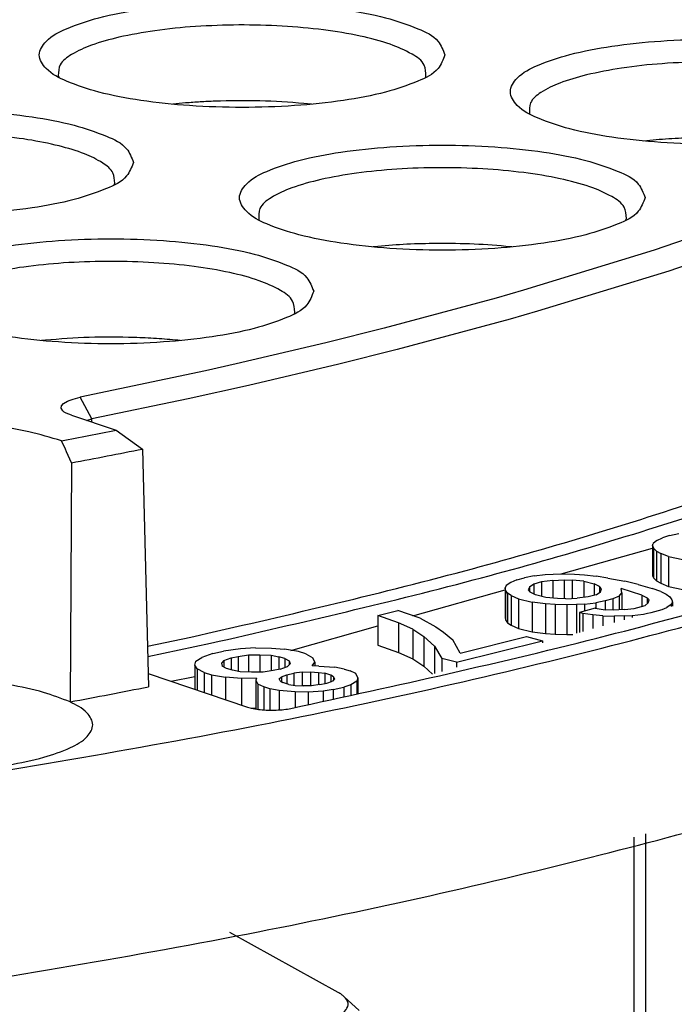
# Model space of a CAD drawing. Header units: inches. Extents: x -399 to 442, y -299 to 295.
# Tile 48 of 138: x -91.43 to -82.91, y 173.44 to 186.25. Entities that reach past the tile are written whole.
import ezdxf

# ---------------------------------------------------------------- set-up
doc = ezdxf.new("R2010")
doc.units = ezdxf.units.IN

# ---------------------------------------------------------------- blocks, each defined once
blk = doc.blocks.new('N2390-20301_2__110', base_point=(-130.625, 216.857))
at = {"color": 7, "linetype": 'Continuous'}
for p, q in [((-113.664, 231.905), (-113.654, 231.878)), ((-107.683, 231.879), (-107.678, 231.892)), ((-111.588, 231.459), (-111.798, 231.439)), ((-109.542, 231.439), (-109.664, 231.451)), ((-105.995, 231.286), (-105.992, 231.28)), ((-104.036, 230.85), (-104.132, 230.84)), ((-112.75, 230.13), (-112.743, 230.153)), ((-101.995, 229.746), (-103.967, 229.063)), ((-104.426, 229.557), (-104.418, 229.58)), ((-101.745, 229.41), (-103.729, 228.724)), ((-108.459, 229.125), (-108.539, 229.117)), ((-106.282, 229.117), (-106.306, 229.12)), ((-103.967, 229.063), (-106.093, 228.412)), ((-103.729, 228.724), (-105.866, 228.07)), ((-106.093, 228.412), (-106.535, 228.286)), ((-106.535, 228.286), (-108.361, 227.795)), ((-109.818, 228.034), (-109.811, 228.057)), ((-106.311, 227.943), (-108.147, 227.449)), ((-105.866, 228.07), (-106.311, 227.943)), ((-108.361, 227.795), (-109.307, 227.558)), ((-113.87, 227.6), (-113.932, 227.594)), ((-111.676, 227.594), (-111.716, 227.598)), ((-109.307, 227.558), (-110.767, 227.214)), ((-108.147, 227.449), (-109.098, 227.211)), ((-110.767, 227.214), (-111.264, 227.103)), ((-109.098, 227.211), (-110.565, 226.865)), ((-111.264, 227.103), (-113.302, 226.671)), ((-110.565, 226.865), (-111.549, 226.647)), ((-113.466, 226.627), (-113.416, 226.643)), ((-113.416, 226.643), (-113.302, 226.671)), ((-111.549, 226.647), (-113.115, 226.319)), ((-113.613, 226.492), (-113.608, 226.533)), ((-113.586, 226.452), (-113.613, 226.492)), ((-113.608, 226.533), (-113.573, 226.573)), ((-113.573, 226.573), (-113.508, 226.61)), ((-113.508, 226.61), (-113.466, 226.627)), ((-113.562, 226.432), (-113.586, 226.452)), ((-113.53, 226.414), (-113.562, 226.432)), ((-113.446, 226.379), (-113.53, 226.414)), ((-113.446, 226.379), (-112.718, 226.134)), ((-113.2, 226.296), (-113.186, 226.301)), ((-113.186, 226.301), (-113.115, 226.319)), ((-112.718, 226.134), (-112.29, 225.83)), ((-113.545, 225.83), (-113.609, 225.963)), ((-113.525, 225.785), (-113.545, 225.83)), ((-113.446, 225.606), (-113.525, 225.785)), ((-112.29, 225.83), (-112.192, 221.962)), ((-113.446, 225.606), (-113.469, 221.716)), ((-103.714, 224.424), (-103.831, 224.386)), ((-103.714, 224.424), (-103.567, 224.456)), ((-103.992, 224.258), (-103.98, 224.293)), ((-103.992, 224.258), (-103.992, 223.775)), ((-103.992, 224.258), (-103.975, 224.217)), ((-103.92, 224.343), (-103.98, 224.293)), ((-103.92, 224.343), (-103.831, 224.386)), ((-105.481, 223.797), (-103.992, 224.218)), ((-103.975, 224.217), (-103.929, 224.17)), ((-103.975, 224.217), (-103.975, 223.734)), ((-103.929, 224.17), (-103.86, 224.13)), ((-103.929, 224.17), (-103.929, 223.687)), ((-103.86, 224.13), (-103.86, 223.647)), ((-103.732, 224.079), (-103.86, 224.13)), ((-103.732, 224.079), (-103.499, 224.03)), ((-103.732, 224.079), (-103.732, 223.596)), ((-105.92, 223.765), (-106.074, 223.736)), ((-105.92, 223.765), (-105.738, 223.787)), ((-105.738, 223.787), (-105.607, 223.796)), ((-105.607, 223.796), (-105.448, 223.798)), ((-105.448, 223.798), (-105.261, 223.793)), ((-105.261, 223.793), (-105.1, 223.781)), ((-105.1, 223.781), (-104.911, 223.763)), ((-104.72, 223.731), (-104.911, 223.763)), ((-103.992, 223.775), (-103.975, 223.734)), ((-106.371, 223.608), (-106.392, 223.574)), ((-106.3, 223.657), (-106.371, 223.608)), ((-106.201, 223.7), (-106.3, 223.657)), ((-106.201, 223.7), (-106.074, 223.736)), ((-105.924, 223.634), (-105.995, 223.585)), ((-105.798, 223.67), (-105.924, 223.634)), ((-105.924, 223.634), (-105.924, 223.472)), ((-105.616, 223.693), (-105.798, 223.67)), ((-105.798, 223.67), (-105.798, 223.433)), ((-105.616, 223.693), (-105.432, 223.702)), ((-105.616, 223.693), (-105.616, 223.406)), ((-105.432, 223.702), (-105.432, 223.394)), ((-105.432, 223.702), (-105.298, 223.696)), ((-105.298, 223.696), (-105.298, 223.398)), ((-105.109, 223.678), (-105.298, 223.696)), ((-105.109, 223.678), (-104.943, 223.639)), ((-105.109, 223.678), (-105.109, 223.416)), ((-104.855, 223.592), (-104.943, 223.639)), ((-104.943, 223.639), (-104.943, 223.452)), ((-104.72, 223.731), (-104.445, 223.679)), ((-104.224, 223.626), (-104.445, 223.679)), ((-104.224, 223.626), (-104, 223.56)), ((-103.975, 223.734), (-103.929, 223.687)), ((-103.929, 223.687), (-103.86, 223.647)), ((-103.86, 223.647), (-103.732, 223.596)), ((-107.892, 223.116), (-106.392, 223.54)), ((-106.392, 223.574), (-106.392, 223.091)), ((-106.385, 223.533), (-106.392, 223.574)), ((-106.385, 223.533), (-106.385, 223.05)), ((-106.35, 223.485), (-106.385, 223.533)), ((-106.35, 223.485), (-106.35, 223.002)), ((-106.29, 223.445), (-106.35, 223.485)), ((-106.29, 223.445), (-106.29, 222.962)), ((-106.29, 223.445), (-106.174, 223.391)), ((-105.995, 223.585), (-106.014, 223.537)), ((-106.014, 223.537), (-105.981, 223.503)), ((-105.995, 223.585), (-105.995, 223.518)), ((-105.894, 223.456), (-105.981, 223.503)), ((-105.728, 223.417), (-105.894, 223.456)), ((-104.912, 223.46), (-105.039, 223.425)), ((-104.912, 223.46), (-104.841, 223.509)), ((-104.823, 223.558), (-104.855, 223.592)), ((-104.855, 223.592), (-104.855, 223.5)), ((-104.841, 223.509), (-104.823, 223.558)), ((-104.537, 223.437), (-104.636, 223.395)), ((-104.537, 223.437), (-104.493, 223.493)), ((-104.537, 223.437), (-104.537, 223.214)), ((-104.493, 223.493), (-104.505, 223.561)), ((-104.168, 223.455), (-104.505, 223.561)), ((-104.493, 223.493), (-104.493, 223.216)), ((-104.168, 223.455), (-104.08, 223.408)), ((-104.168, 223.455), (-104.168, 223.268)), ((-103.86, 223.514), (-104, 223.56)), ((-103.86, 223.514), (-103.772, 223.467)), ((-103.772, 223.467), (-103.712, 223.426)), ((-103.732, 223.596), (-103.499, 223.547)), ((-106.174, 223.391), (-106.174, 222.908)), ((-106.174, 223.391), (-105.953, 223.338)), ((-105.736, 223.314), (-105.953, 223.338)), ((-105.953, 223.338), (-105.953, 222.856)), ((-105.575, 223.302), (-105.736, 223.314)), ((-105.736, 223.314), (-105.736, 222.831)), ((-105.539, 223.398), (-105.728, 223.417)), ((-105.388, 223.297), (-105.575, 223.302)), ((-105.575, 223.302), (-105.575, 222.819)), ((-105.405, 223.393), (-105.539, 223.398)), ((-105.405, 223.393), (-105.221, 223.402)), ((-105.229, 223.299), (-105.388, 223.297)), ((-105.388, 223.297), (-105.388, 222.814)), ((-105.098, 223.307), (-105.229, 223.299)), ((-105.229, 223.299), (-105.229, 222.832)), ((-105.039, 223.425), (-105.221, 223.402)), ((-105.098, 223.307), (-104.916, 223.33)), ((-105.098, 223.307), (-105.098, 223.192)), ((-104.762, 223.359), (-104.916, 223.33)), ((-104.916, 223.33), (-104.916, 223.239)), ((-104.636, 223.395), (-104.762, 223.359)), ((-104.762, 223.359), (-104.762, 223.215)), ((-104.636, 223.395), (-104.636, 223.21)), ((-104.289, 223.234), (-104.112, 223.284)), ((-104.066, 223.326), (-104.112, 223.284)), ((-104.048, 223.374), (-104.08, 223.408)), ((-104.08, 223.408), (-104.08, 223.313)), ((-104.066, 223.326), (-104.048, 223.374)), ((-103.691, 223.303), (-103.762, 223.254)), ((-103.712, 223.426), (-103.677, 223.378)), ((-103.67, 223.337), (-103.691, 223.303)), ((-103.691, 223.303), (-103.691, 223.267)), ((-103.677, 223.378), (-103.67, 223.337)), ((-103.67, 223.337), (-103.67, 223.272)), ((-108.462, 223.12), (-108.138, 223.201)), ((-108.124, 223.002), (-108.462, 223.12)), ((-108.462, 223.12), (-108.462, 222.637)), ((-107.775, 223.076), (-108.138, 223.201)), ((-104.927, 223.24), (-105.181, 223.169)), ((-105.181, 223.169), (-105.181, 222.846)), ((-105.125, 223.156), (-105.181, 223.169)), ((-105.125, 223.156), (-105.125, 222.861)), ((-104.962, 223.13), (-105.125, 223.156)), ((-104.8, 223.118), (-104.962, 223.13)), ((-104.962, 223.13), (-104.962, 222.908)), ((-104.927, 223.24), (-104.764, 223.215)), ((-104.8, 223.118), (-104.8, 222.953)), ((-104.8, 223.118), (-104.614, 223.113)), ((-104.63, 223.209), (-104.764, 223.215)), ((-104.446, 223.218), (-104.63, 223.209)), ((-104.455, 223.115), (-104.323, 223.124)), ((-104.446, 223.218), (-104.289, 223.234)), ((-104.323, 223.124), (-104.142, 223.146)), ((-104.323, 223.124), (-104.323, 223.088)), ((-104.142, 223.146), (-104.077, 223.158)), ((-104.142, 223.146), (-104.142, 223.139)), ((-104.077, 223.158), (-104.013, 223.168)), ((-104.013, 223.168), (-103.835, 223.219)), ((-103.835, 223.219), (-103.8, 223.236)), ((-103.8, 223.236), (-103.762, 223.254)), ((-103.762, 223.254), (-103.762, 223.246)), ((-107.892, 222.898), (-108.124, 223.002)), ((-108.124, 223.002), (-108.124, 222.519)), ((-107.775, 223.076), (-107.519, 222.938)), ((-106.392, 223.091), (-106.385, 223.05)), ((-106.385, 223.05), (-106.35, 223.002)), ((-106.35, 223.002), (-106.29, 222.962)), ((-106.29, 222.962), (-106.174, 222.908)), ((-104.455, 223.115), (-104.614, 223.113)), ((-104.614, 223.113), (-104.614, 223.006)), ((-104.455, 223.115), (-104.455, 223.051)), ((-109.879, 222.555), (-108.462, 222.955)), ((-107.892, 222.898), (-107.714, 222.781)), ((-107.892, 222.898), (-107.892, 222.415)), ((-107.519, 222.938), (-107.392, 222.848)), ((-107.392, 222.848), (-107.241, 222.724)), ((-106.174, 222.908), (-105.953, 222.856)), ((-105.953, 222.856), (-105.736, 222.831)), ((-105.736, 222.831), (-105.575, 222.819)), ((-105.575, 222.819), (-105.388, 222.814)), ((-105.388, 222.814), (-105.289, 222.815)), ((-112.209, 222.621), (-111.504, 222.769)), ((-112.204, 222.454), (-111.182, 222.67)), ((-108.462, 222.637), (-108.124, 222.519)), ((-107.714, 222.781), (-107.714, 222.298)), ((-107.714, 222.781), (-107.539, 222.622)), ((-107.122, 222.51), (-107.241, 222.724)), ((-107.184, 222.36), (-105.783, 222.711)), ((-107.122, 222.51), (-106.044, 222.78)), ((-106.044, 222.78), (-105.783, 222.711)), ((-105.783, 222.711), (-105.783, 222.676)), ((-111.145, 222.506), (-111.323, 222.44)), ((-111.145, 222.506), (-110.975, 222.544)), ((-110.698, 222.58), (-110.975, 222.544)), ((-110.734, 222.456), (-110.567, 222.481)), ((-110.454, 222.596), (-110.698, 222.58)), ((-110.567, 222.481), (-110.38, 222.484)), ((-110.567, 222.481), (-110.567, 222.201)), ((-110.454, 222.596), (-110.19, 222.591)), ((-110.38, 222.484), (-110.38, 222.2)), ((-110.38, 222.484), (-110.197, 222.474)), ((-110.19, 222.591), (-109.982, 222.573)), ((-109.754, 222.534), (-109.982, 222.573)), ((-109.632, 222.497), (-109.754, 222.534)), ((-109.632, 222.497), (-109.517, 222.433)), ((-108.124, 222.519), (-107.892, 222.415)), ((-107.539, 222.622), (-107.419, 222.422)), ((-107.539, 222.622), (-107.539, 222.18)), ((-111.44, 222.312), (-111.42, 222.38)), ((-111.42, 222.38), (-111.323, 222.44)), ((-110.965, 222.392), (-111.005, 222.345)), ((-111.005, 222.345), (-110.992, 222.296)), ((-110.965, 222.392), (-110.847, 222.431)), ((-110.965, 222.392), (-110.965, 222.282)), ((-110.847, 222.431), (-110.734, 222.456)), ((-110.847, 222.431), (-110.847, 222.238)), ((-110.734, 222.456), (-110.734, 222.214)), ((-110.197, 222.474), (-110.071, 222.451)), ((-110.197, 222.474), (-110.197, 222.22)), ((-109.973, 222.421), (-110.071, 222.451)), ((-110.071, 222.451), (-110.071, 222.246)), ((-109.973, 222.421), (-109.973, 222.276)), ((-109.973, 222.421), (-109.903, 222.385)), ((-109.89, 222.337), (-109.931, 222.29)), ((-109.903, 222.385), (-109.903, 222.322)), ((-109.903, 222.385), (-109.89, 222.337)), ((-109.528, 222.303), (-109.484, 222.364)), ((-109.484, 222.364), (-109.517, 222.433)), ((-109.484, 222.364), (-109.484, 222.302)), ((-107.892, 222.415), (-107.714, 222.298)), ((-107.184, 222.36), (-107.419, 222.422)), ((-107.419, 222.422), (-107.419, 222.213)), ((-107.184, 222.36), (-107.184, 222.28)), ((-112.197, 222.177), (-110.583, 221.632)), ((-111.44, 222.312), (-111.44, 221.921)), ((-111.403, 222.256), (-111.44, 222.312)), ((-111.288, 222.192), (-111.403, 222.256)), ((-111.403, 222.256), (-111.403, 221.909)), ((-111.288, 222.192), (-111.166, 222.155)), ((-111.288, 222.192), (-111.288, 221.87)), ((-111.166, 222.155), (-111.166, 221.829)), ((-111.166, 222.155), (-110.938, 222.116)), ((-110.923, 222.261), (-110.992, 222.296)), ((-110.825, 222.231), (-110.923, 222.261)), ((-110.699, 222.208), (-110.825, 222.231)), ((-110.515, 222.198), (-110.699, 222.208)), ((-110.328, 222.201), (-110.515, 222.198)), ((-110.162, 222.225), (-110.328, 222.201)), ((-110.048, 222.251), (-110.162, 222.225)), ((-110.048, 222.251), (-109.931, 222.29)), ((-110.031, 222.126), (-109.942, 222.159)), ((-109.942, 222.159), (-109.828, 222.184)), ((-109.942, 222.159), (-109.942, 222.01)), ((-109.69, 222.202), (-109.828, 222.184)), ((-109.828, 222.184), (-109.828, 221.988)), ((-109.69, 222.202), (-109.556, 222.207)), ((-109.69, 222.202), (-109.69, 221.976)), ((-109.556, 222.207), (-109.425, 222.197)), ((-109.556, 222.207), (-109.556, 221.979)), ((-109.422, 222.3), (-109.528, 222.303)), ((-109.425, 222.197), (-109.324, 222.182)), ((-109.425, 222.197), (-109.425, 221.994)), ((-109.422, 222.3), (-109.162, 222.282)), ((-109.324, 222.182), (-109.324, 222.015)), ((-109.226, 222.152), (-109.324, 222.182)), ((-109.011, 222.251), (-109.162, 222.282)), ((-109.011, 222.251), (-108.913, 222.222)), ((-108.819, 222.179), (-108.913, 222.222)), ((-108.786, 222.109), (-108.819, 222.179)), ((-107.714, 222.298), (-107.573, 222.17)), ((-111.824, 222.051), (-111.44, 222.132)), ((-110.677, 222.098), (-110.938, 222.116)), ((-110.938, 222.116), (-110.938, 221.752)), ((-110.437, 222.1), (-110.677, 222.098)), ((-110.677, 222.098), (-110.677, 221.664)), ((-110.437, 222.1), (-110.445, 222.072)), ((-110.445, 222.072), (-110.445, 221.603)), ((-110.445, 222.072), (-110.412, 222.003)), ((-110.318, 221.96), (-110.412, 222.003)), ((-110.412, 222.003), (-110.412, 221.598)), ((-110.067, 222.093), (-110.031, 222.126)), ((-110.05, 222.058), (-110.067, 222.093)), ((-110.05, 222.058), (-110.005, 222.03)), ((-110.031, 222.126), (-110.031, 222.046)), ((-109.907, 222), (-110.005, 222.03)), ((-109.907, 222), (-109.806, 221.984)), ((-109.403, 221.997), (-109.541, 221.979)), ((-109.403, 221.997), (-109.289, 222.023)), ((-109.289, 222.023), (-109.2, 222.055)), ((-109.181, 222.124), (-109.226, 222.152)), ((-109.226, 222.152), (-109.226, 222.046)), ((-109.164, 222.089), (-109.2, 222.055)), ((-109.181, 222.124), (-109.164, 222.089)), ((-109.181, 222.124), (-109.181, 222.074)), ((-108.802, 222.055), (-108.899, 221.994)), ((-108.786, 222.109), (-108.802, 222.055)), ((-108.802, 222.055), (-108.802, 221.836)), ((-108.786, 222.109), (-108.786, 221.84)), ((-110.22, 221.93), (-110.318, 221.96)), ((-110.318, 221.96), (-110.318, 221.588)), ((-110.22, 221.93), (-110.22, 221.584)), ((-110.069, 221.9), (-110.22, 221.93)), ((-109.809, 221.881), (-110.069, 221.9)), ((-110.069, 221.9), (-110.069, 221.588)), ((-109.597, 221.877), (-109.809, 221.881)), ((-109.809, 221.881), (-109.809, 221.624)), ((-109.806, 221.984), (-109.675, 221.975)), ((-109.541, 221.979), (-109.675, 221.975)), ((-109.353, 221.893), (-109.597, 221.877)), ((-109.597, 221.877), (-109.597, 221.668)), ((-109.187, 221.917), (-109.353, 221.893)), ((-109.353, 221.893), (-109.353, 221.72)), ((-109.187, 221.917), (-109.016, 221.955)), ((-109.187, 221.917), (-109.187, 221.755)), ((-108.899, 221.994), (-109.016, 221.955)), ((-109.016, 221.955), (-109.016, 221.791)), ((-108.899, 221.994), (-108.899, 221.816)), ((-110.525, 221.616), (-110.445, 221.617))]:
    blk.add_line(p, q, dxfattribs=at)
at = {"color": 1, "linetype": 'Continuous'}
for p, q in [((-113.115, 226.319), (-113.302, 226.671)), ((-113.113, 226.267), (-113.115, 226.319))]:
    blk.add_line(p, q, dxfattribs=at)
at = {"color": 7, "linetype": 'Continuous'}
for points, knots in [([(-107.369, 232.241), (-107.4, 232.32), (-107.479, 232.523), (-107.867, 232.699), (-108.374, 232.87), (-109.053, 232.995), (-109.832, 233.077), (-110.669, 233.104), (-111.506, 233.077), (-112.286, 232.995), (-112.959, 232.87), (-113.481, 232.699), (-113.835, 232.523), (-114.021, 232.241), (-113.835, 231.958), (-113.481, 231.783), (-112.959, 231.611), (-112.286, 231.486), (-111.506, 231.405), (-110.669, 231.377), (-109.832, 231.405), (-109.053, 231.486), (-108.374, 231.611), (-107.867, 231.783), (-107.479, 231.958), (-107.4, 232.162), (-107.369, 232.241)], [0, 0, 0, 0, 0.248013, 0.63675, 1.190211, 1.887011, 2.687469, 3.542067, 4.396665, 5.197123, 5.893923, 6.447384, 6.83612, 7.084134, 7.332147, 7.720883, 8.274345, 8.971144, 9.771602, 10.626201, 11.480799, 12.281257, 12.978057, 13.531518, 13.920254, 14.168267, 14.168267, 14.168267, 14.168267]), ([(-107.678, 231.892), (-107.68, 231.957), (-107.686, 232.114), (-107.944, 232.286), (-108.289, 232.436), (-108.779, 232.563), (-109.365, 232.658), (-110.027, 232.717), (-110.723, 232.735), (-111.416, 232.709), (-112.069, 232.649), (-112.481, 232.567), (-112.674, 232.529)], [0, 0, 0, 0, 0.186623, 0.451687, 0.839213, 1.345992, 1.951394, 2.625832, 3.334533, 4.040338, 4.706281, 5.2982, 5.2982, 5.2982, 5.2982]), ([(-112.674, 232.529), (-112.825, 232.49), (-113.093, 232.421), (-113.411, 232.276), (-113.646, 232.114), (-113.658, 231.967), (-113.664, 231.905)], [0, 0, 0, 0, 0.464768, 0.822186, 1.070923, 1.248194, 1.248194, 1.248194, 1.248194]), ([(-99.706, 231.642), (-99.737, 231.721), (-99.816, 231.925), (-100.204, 232.1), (-100.711, 232.272), (-101.39, 232.396), (-102.168, 232.478), (-103.006, 232.505), (-103.842, 232.478), (-104.623, 232.396), (-105.296, 232.272), (-105.818, 232.1), (-106.172, 231.925), (-106.358, 231.642), (-106.172, 231.359), (-105.818, 231.184), (-105.296, 231.012), (-104.623, 230.887), (-103.842, 230.806), (-103.006, 230.779), (-102.168, 230.806), (-101.39, 230.887), (-100.711, 231.012), (-100.204, 231.184), (-99.816, 231.359), (-99.737, 231.563), (-99.706, 231.642)], [0, 0, 0, 0, 0.248013, 0.63675, 1.190211, 1.887011, 2.687469, 3.542067, 4.396665, 5.197123, 5.893923, 6.447384, 6.83612, 7.084134, 7.332147, 7.720883, 8.274345, 8.971144, 9.771602, 10.626201, 11.480799, 12.281257, 12.978057, 13.531518, 13.920254, 14.168267, 14.168267, 14.168267, 14.168267]), ([(-100.012, 231.303), (-100.018, 231.368), (-100.033, 231.529), (-100.3, 231.697), (-100.656, 231.848), (-101.158, 231.972), (-101.755, 232.066), (-102.424, 232.121), (-103.126, 232.135), (-103.821, 232.106), (-104.471, 232.041), (-104.878, 231.956), (-105.069, 231.916)], [0, 0, 0, 0, 0.189383, 0.463123, 0.86143, 1.379306, 1.994908, 2.677596, 3.391681, 4.099268, 4.762907, 5.348294, 5.348294, 5.348294, 5.348294]), ([(-105.069, 231.916), (-105.216, 231.876), (-105.475, 231.806), (-105.779, 231.66), (-105.999, 231.491), (-105.996, 231.347), (-105.995, 231.286)], [0, 0, 0, 0, 0.452717, 0.796934, 1.034074, 1.208807, 1.208807, 1.208807, 1.208807]), ([(-111.112, 231.488), (-111.192, 231.484), (-111.351, 231.477), (-111.509, 231.465), (-111.588, 231.459)], [0, 0, 0, 0, 0.240667, 0.4770994, 0.4770994, 0.4770994, 0.4770994]), ([(-109.664, 231.451), (-109.903, 231.469), (-110.384, 231.504), (-110.868, 231.493), (-111.112, 231.488)], [0, 0, 0, 0, 0.716256, 1.448598, 1.448598, 1.448598, 1.448598]), ([(-112.437, 230.492), (-112.468, 230.571), (-112.547, 230.775), (-112.935, 230.95), (-113.442, 231.122), (-114.121, 231.247), (-114.9, 231.328), (-115.737, 231.356), (-116.573, 231.328), (-117.354, 231.247), (-118.027, 231.122), (-118.549, 230.95), (-118.903, 230.775), (-119.089, 230.492), (-118.903, 230.21), (-118.549, 230.034), (-118.027, 229.863), (-117.354, 229.738), (-116.573, 229.656), (-115.737, 229.629), (-114.9, 229.656), (-114.121, 229.738), (-113.442, 229.863), (-112.935, 230.034), (-112.547, 230.21), (-112.468, 230.413), (-112.437, 230.492)], [0, 0, 0, 0, 0.248013, 0.63675, 1.190211, 1.887011, 2.687469, 3.542067, 4.396665, 5.197123, 5.893923, 6.447384, 6.83612, 7.084134, 7.332147, 7.720883, 8.274345, 8.971144, 9.771602, 10.626201, 11.480799, 12.281257, 12.978057, 13.531518, 13.920254, 14.168267, 14.168267, 14.168267, 14.168267]), ([(-112.743, 230.153), (-112.746, 230.212), (-112.753, 230.351), (-112.966, 230.511), (-113.259, 230.651), (-113.673, 230.774), (-114.175, 230.872), (-114.75, 230.942), (-115.37, 230.979), (-116.007, 230.981), (-116.632, 230.952), (-117.038, 230.9), (-117.235, 230.875)], [0, 0, 0, 0, 0.169458, 0.401193, 0.732314, 1.163921, 1.683134, 2.269877, 2.899678, 3.545535, 4.179533, 4.77443, 4.77443, 4.77443, 4.77443]), ([(-102.349, 230.878), (-102.49, 230.885), (-102.774, 230.898), (-103.199, 230.898), (-103.621, 230.884), (-103.899, 230.861), (-104.036, 230.85)], [0, 0, 0, 0, 0.423604, 0.851633, 1.275958, 1.688544, 1.688544, 1.688544, 1.688544]), ([(-104.112, 229.919), (-104.143, 229.998), (-104.222, 230.202), (-104.61, 230.377), (-105.117, 230.549), (-105.796, 230.673), (-106.574, 230.755), (-107.412, 230.782), (-108.248, 230.755), (-109.029, 230.673), (-109.702, 230.549), (-110.224, 230.377), (-110.578, 230.202), (-110.764, 229.919), (-110.578, 229.636), (-110.224, 229.461), (-109.702, 229.289), (-109.029, 229.165), (-108.248, 229.083), (-107.412, 229.056), (-106.574, 229.083), (-105.796, 229.165), (-105.117, 229.289), (-104.61, 229.461), (-104.222, 229.636), (-104.143, 229.84), (-104.112, 229.919)], [0, 0, 0, 0, 0.248013, 0.63675, 1.190211, 1.887011, 2.687469, 3.542067, 4.396665, 5.197123, 5.893923, 6.447384, 6.83612, 7.084134, 7.332147, 7.720883, 8.274345, 8.971144, 9.771602, 10.626201, 11.480799, 12.281257, 12.978057, 13.531518, 13.920254, 14.168267, 14.168267, 14.168267, 14.168267]), ([(-104.418, 229.58), (-104.423, 229.644), (-104.437, 229.801), (-104.695, 229.969), (-105.041, 230.117), (-105.528, 230.242), (-106.109, 230.336), (-106.764, 230.394), (-107.453, 230.413), (-108.14, 230.39), (-108.788, 230.327), (-109.359, 230.229), (-109.832, 230.1), (-110.162, 229.951), (-110.405, 229.775), (-110.401, 229.622), (-110.399, 229.558)], [0, 0, 0, 0, 0.186113, 0.452766, 0.839789, 1.343329, 1.943173, 2.610578, 3.311837, 4.010926, 4.67197, 5.261706, 5.752189, 6.124583, 6.378126, 6.561407, 6.561407, 6.561407, 6.561407]), ([(-109.505, 228.396), (-109.536, 228.475), (-109.615, 228.678), (-110.003, 228.854), (-110.511, 229.025), (-111.189, 229.15), (-111.968, 229.232), (-112.805, 229.259), (-113.642, 229.232), (-114.422, 229.15), (-115.095, 229.025), (-115.617, 228.854), (-115.971, 228.678), (-116.157, 228.396), (-115.971, 228.113), (-115.617, 227.937), (-115.095, 227.766), (-114.422, 227.641), (-113.642, 227.56), (-112.805, 227.532), (-111.968, 227.56), (-111.189, 227.641), (-110.511, 227.766), (-110.003, 227.937), (-109.615, 228.113), (-109.536, 228.316), (-109.505, 228.396)], [0, 0, 0, 0, 0.248013, 0.63675, 1.190211, 1.887011, 2.687469, 3.542067, 4.396665, 5.197123, 5.893923, 6.447384, 6.83612, 7.084134, 7.332147, 7.720883, 8.274345, 8.971144, 9.771602, 10.626201, 11.480799, 12.281257, 12.978057, 13.531518, 13.920254, 14.168267, 14.168267, 14.168267, 14.168267]), ([(-116.543, 220.268), (-114.494, 220.604), (-110.56, 221.249), (-104.99, 222.499), (-100.034, 223.89), (-95.78, 225.443), (-92.231, 227.059), (-90.294, 228.428), (-89.415, 229.05)], [0, 0, 0, 0, 6.227791, 11.956406, 17.117473, 21.656897, 25.540171, 28.762113, 28.762113, 28.762113, 28.762113]), ([(-107.503, 229.174), (-107.665, 229.171), (-107.984, 229.165), (-108.303, 229.139), (-108.459, 229.125)], [0, 0, 0, 0, 0.4861981, 0.958109, 0.958109, 0.958109, 0.958109]), ([(-106.306, 229.12), (-106.501, 229.137), (-106.9, 229.171), (-107.3, 229.173), (-107.503, 229.174)], [0, 0, 0, 0, 0.589452, 1.198929, 1.198929, 1.198929, 1.198929]), ([(-109.811, 228.057), (-109.816, 228.12), (-109.829, 228.275), (-110.082, 228.442), (-110.421, 228.589), (-110.899, 228.714), (-111.471, 228.809), (-112.117, 228.869), (-112.798, 228.889), (-113.48, 228.869), (-114.127, 228.811), (-114.7, 228.716), (-115.181, 228.592), (-115.522, 228.445), (-115.777, 228.279), (-115.793, 228.124), (-115.8, 228.06)], [0, 0, 0, 0, 0.184126, 0.44651, 0.826723, 1.321579, 1.911826, 2.569842, 3.263097, 3.956695, 4.615716, 5.207562, 5.704489, 6.087031, 6.351545, 6.536287, 6.536287, 6.536287, 6.536287]), ([(-112.426, 227.645), (-112.67, 227.649), (-113.152, 227.657), (-113.633, 227.619), (-113.87, 227.6)], [0, 0, 0, 0, 0.732556, 1.445468, 1.445468, 1.445468, 1.445468]), ([(-111.716, 227.598), (-111.832, 227.609), (-112.068, 227.63), (-112.305, 227.64), (-112.426, 227.645)], [0, 0, 0, 0, 0.3506498, 0.7116016, 0.7116016, 0.7116016, 0.7116016]), ([(-111.504, 222.769), (-110.014, 223.111), (-107.175, 223.764), (-103.212, 224.964), (-99.748, 226.223), (-97.701, 227.262), (-96.75, 227.745)], [0, 0, 0, 0, 4.584122, 8.735552, 12.420626, 15.618054, 15.618054, 15.618054, 15.618054]), ([(-111.182, 222.67), (-109.708, 223.008), (-106.895, 223.654), (-102.96, 224.838), (-99.51, 226.08), (-97.461, 227.1), (-96.506, 227.575)], [0, 0, 0, 0, 4.536992, 8.655388, 12.322909, 15.518632, 15.518632, 15.518632, 15.518632]), ([(-109.875, 221.61), (-108.157, 221.984), (-104.884, 222.698), (-100.313, 224.029), (-96.324, 225.431), (-93.966, 226.6), (-92.873, 227.142)], [0, 0, 0, 0, 5.27323, 10.0466, 14.276479, 17.934341, 17.934341, 17.934341, 17.934341]), ([(-113.609, 225.963), (-113.785, 226.016), (-114.174, 226.132), (-114.822, 226.228), (-115.547, 226.288), (-116.307, 226.299), (-117.055, 226.262), (-117.742, 226.178), (-118.328, 226.058), (-118.775, 225.9), (-119.079, 225.736), (-119.219, 225.476), (-119.042, 225.23), (-118.868, 225.148), (-118.762, 225.098)], [0, 0, 0, 0, 0.551151, 1.216238, 1.958308, 2.733896, 3.496897, 4.202188, 4.809322, 5.286881, 5.620175, 5.837122, 6.065343, 6.418725, 6.418725, 6.418725, 6.418725]), ([(-113.609, 225.963), (-113.46, 225.991), (-113.163, 226.047), (-112.866, 226.105), (-112.718, 226.134)], [0, 0, 0, 0, 0.4548209, 0.9067295, 0.9067295, 0.9067295, 0.9067295]), ([(-113.446, 225.606), (-113.253, 225.643), (-112.867, 225.716), (-112.482, 225.792), (-112.29, 225.83)], [0, 0, 0, 0, 0.591506, 1.178089, 1.178089, 1.178089, 1.178089]), ([(-116.514, 216.91), (-114.475, 217.245), (-110.559, 217.889), (-105.013, 219.135), (-100.077, 220.521), (-95.84, 222.068), (-92.302, 223.677), (-90.369, 225.04), (-89.492, 225.659)], [0, 0, 0, 0, 6.199841, 11.903431, 17.043116, 21.56536, 25.435965, 28.649652, 28.649652, 28.649652, 28.649652]), ([(-113.469, 221.716), (-113.611, 221.771), (-113.932, 221.896), (-114.489, 222.005), (-115.137, 222.087), (-115.844, 222.124), (-116.565, 222.118), (-117.258, 222.066), (-117.885, 221.981), (-118.267, 221.876), (-118.441, 221.828)], [0, 0, 0, 0, 0.456331, 1.031176, 1.696512, 2.41649, 3.151088, 3.859212, 4.50172, 5.044609, 5.044609, 5.044609, 5.044609]), ([(-113.469, 221.716), (-113.255, 221.756), (-112.829, 221.837), (-112.404, 221.921), (-112.192, 221.962)], [0, 0, 0, 0, 0.65327, 1.300549, 1.300549, 1.300549, 1.300549]), ([(-118.489, 220.873), (-118.316, 220.823), (-117.935, 220.714), (-117.306, 220.625), (-116.606, 220.569), (-115.875, 220.561), (-115.157, 220.598), (-114.497, 220.678), (-113.933, 220.794), (-113.5, 220.945), (-113.205, 221.103), (-113.058, 221.345), (-113.209, 221.588), (-113.371, 221.668), (-113.469, 221.716)], [0, 0, 0, 0, 0.539863, 1.185162, 1.900914, 2.646404, 3.378646, 4.055659, 4.639803, 5.10171, 5.427143, 5.639415, 5.853057, 6.180953, 6.180953, 6.180953, 6.180953]), ([(-110.583, 221.632), (-110.552, 221.624), (-110.484, 221.604), (-110.371, 221.59), (-110.246, 221.581), (-110.117, 221.582), (-109.992, 221.59), (-109.913, 221.603), (-109.875, 221.61)], [0, 0, 0, 0, 0.0964599, 0.2122123, 0.3401448, 0.4720421, 0.5993503, 0.7139084, 0.7139084, 0.7139084, 0.7139084])]:
    blk.add_open_spline(points, degree=3, knots=knots, dxfattribs=at)
blk = doc.blocks.new('N2390-20304_adpater_plate__112', base_point=(-207.43, 197.387))
at = {"color": 7, "linetype": 'Continuous'}
for p, q in [((-104.296, 219.517), (-104.296, 210.828)), ((-109.108, 216.991), (-110.868, 217.967)), ((-108.767, 216.696), (-109.008, 216.92))]:
    blk.add_line(p, q, dxfattribs=at)
at = {"color": 1, "linetype": 'Continuous'}
blk.add_line((-104.108, 219.572), (-104.108, 210.609), dxfattribs=at)
at = {"color": 7, "linetype": 'Continuous'}
for points, knots in [([(-109.955, 216.389), (-109.838, 216.405), (-109.624, 216.435), (-109.337, 216.506), (-109.124, 216.593), (-108.979, 216.684), (-108.924, 216.824), (-108.979, 216.887), (-109.008, 216.92)], [0, 0, 0, 0, 0.352416, 0.650583, 0.882291, 1.043987, 1.154488, 1.276507, 1.276507, 1.276507, 1.276507]), ([(-109.008, 216.92), (-109.023, 216.933), (-109.054, 216.959), (-109.089, 216.98), (-109.108, 216.991)], [0, 0, 0, 0, 0.0568826, 0.1222892, 0.1222892, 0.1222892, 0.1222892])]:
    blk.add_open_spline(points, degree=3, knots=knots, dxfattribs=at)
blk = doc.blocks.new('N2390-20304__113', base_point=(-207.43, 197.387))
blk.add_blockref('N2390-20304_adpater_plate__112', (-207.43, 197.387))
blk = doc.blocks.new('N2390-60301__120', base_point=(-230.231, 166.276))
for name, p in [('N2390-20304__113', (-207.43, 197.387)), ('N2390-20301_2__110', (-130.625, 216.857))]:
    blk.add_blockref(name, p)
blk = doc.blocks.new('N2494-90112__127', base_point=(-386.375, -319.122))
blk.add_blockref('N2390-60301__120', (-230.231, 166.276))
blk = doc.blocks.new('gen1', base_point=(-147.5, 38.75))
blk.add_blockref('N2494-90112__127', (-386.375, -319.122))

msp = doc.modelspace()

# ---------------------------------------------------------------- block references
at = {"xscale": 0.8, "yscale": 0.8, "zscale": 0.8}
msp.add_blockref('gen1', (-118, 31), dxfattribs=at)

doc.saveas('drawing.dxf')
